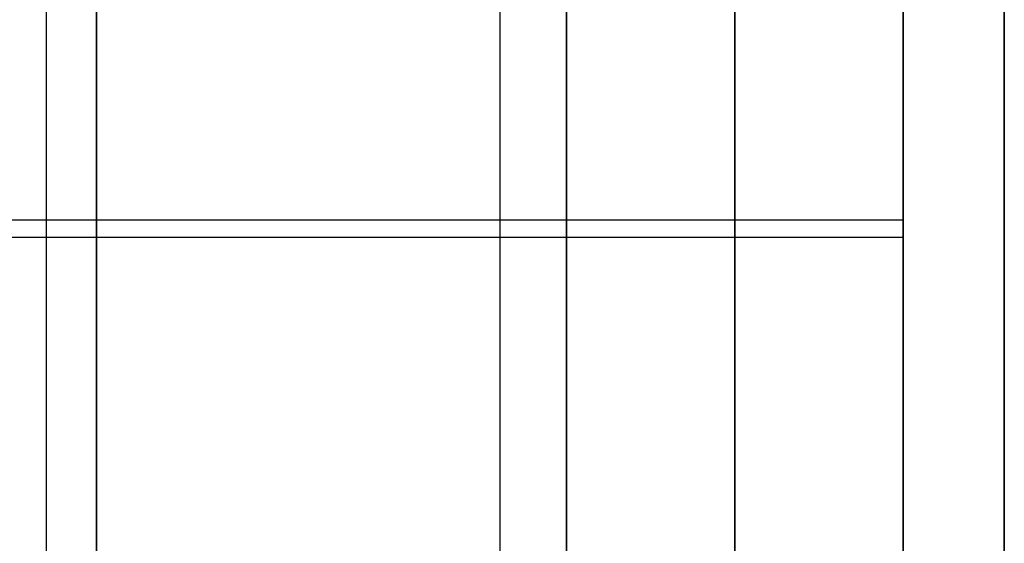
# Model space of a CAD drawing. Header units: millimetres. Extents: x -273 to 273, y -334 to 261.
# Tile 226 of 256: x 127 to 273, y -243 to -165. Entities that reach past the tile are written whole.
import ezdxf

# ---------------------------------------------------------------- set-up
doc = ezdxf.new("R2010")
doc.units = ezdxf.units.MM
doc.layers.add('Livello 01', color=7, linetype='Continuous')

msp = doc.modelspace()

# ---------------------------------------------------------------- linework, layer by layer
at = {"layer": 'Livello 01', "color": 254, "true_color": 0xcad1ee}
for p, q in [((197.88, 241.35, 18.35), (197.88, -291.65, 18.35)), ((207.75, -291.65, -349.15), (207.75, 241.35, -349.15)), ((207.75, -291.65, -123.15), (207.75, 241.35, -123.15)), ((232.75, -291.65, -341.65), (232.75, 241.35, -341.65)), ((232.75, 241.35, -356.65), (232.75, -291.65, -356.65)), ((232.75, -291.65, -115.65), (232.75, 241.35, -115.65)), ((232.75, 241.35, -130.65), (232.75, -291.65, -130.65)), ((257.75, 241.35, -48.65), (257.75, -291.65, -48.65)), ((130.5, 191.35, -31.65), (130.5, -291.65, -31.65)), ((257.75, -123.65, -236.15), (257.75, -291.65, -236.15)), ((272.75, -123.65, -266.65), (272.75, -328.65, -266.65)), ((257.75, -195.15, -489.65), (-257.75, -195.15, -489.65)), ((-257.75, -197.65, -504.65), (257.75, -197.65, -504.65))]:
    msp.add_line(p, q, dxfattribs=at)
for points in [[(138, -291.65, 18.35), (138, 241.35, 18.35)], [(207.75, -291.65, -341.65), (207.75, 241.35, -341.65)], [(207.75, 241.35, -356.65), (207.75, -291.65, -356.65)], [(207.75, -291.65, -115.65), (207.75, 241.35, -115.65)], [(207.75, 241.35, -130.65), (207.75, -291.65, -130.65)], [(257.75, 241.35, -130.65), (257.75, -291.65, -130.65)], [(257.75, -291.65, -341.65), (257.75, 241.35, -341.65)], [(257.75, -291.65, -356.65), (257.75, 241.35, -356.65)], [(257.75, 241.35, -115.65), (257.75, -291.65, -115.65)], [(257.75, -333.65, -551.65), (257.75, 241.35, -551.65)], [(257.75, 241.35, 18.35), (257.75, -291.65, 18.35)], [(257.75, -328.65, -566.65), (257.75, 241.35, -566.65)], [(257.75, -328.65, 33.35), (257.75, 241.35, 33.35)], [(272.75, -328.65, -551.65), (272.75, 241.35, -551.65)], [(272.75, 241.35, 18.35), (272.75, -328.65, 18.35)], [(138, 191.35, -31.65), (138, -291.65, -31.65)], [(257.75, -98.65, -504.65), (257.75, -296.65, -504.65)], [(257.75, -291.65, -489.65), (257.75, -98.65, -489.65)]]:
    msp.add_open_spline(points, degree=1, dxfattribs=at)

doc.saveas('drawing.dxf')
